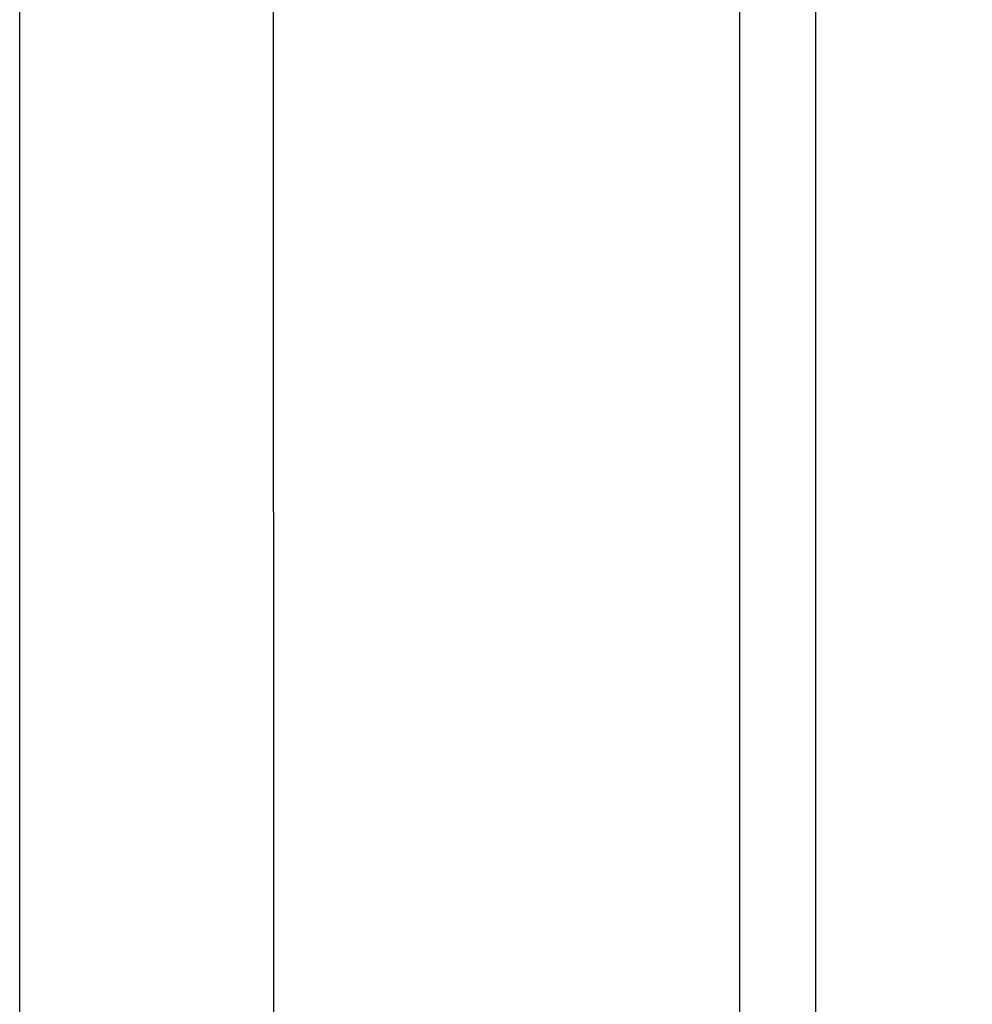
# Model space of a CAD drawing. Extents: x 715 to 7297, y 267 to 3409.
# Tile 66 of 70: x 6052 to 6316, y 2321 to 2595. Entities that reach past the tile are written whole.
import ezdxf

# ---------------------------------------------------------------- set-up
doc = ezdxf.new("R2010")
doc.units = 0
doc.layers.get('0').update_dxf_attribs({"linetype": 'CONTINUOUS'})
doc.layers.get('DEFPOINTS').update_dxf_attribs({"linetype": 'CONTINUOUS'})
doc.layers.add('4', color=3, linetype='CONTINUOUS')
doc.layers.add('5', color=3, linetype='CONTINUOUS')
doc.styles.get("Standard").update_dxf_attribs({"font": 'ISOCP.SHX'})
doc.dimstyles.get("Standard").update_dxf_attribs({"dimtxt": 2.5, "dimasz": 2.5, "dimexe": 1.25, "dimexo": 0.625, "dimtad": 1, "dimcen": 2.5, "dimazin": 3, "dimtfac": 1, "dimtmove": 0, "dimatfit": 3})

# ---------------------------------------------------------------- blocks, each defined once
blk = doc.blocks.new('PUNKT')
at = {"layer": '4', "color": 0, "linetype": 'BYBLOCK'}
blk.add_line((-0.5, 0), (-1, 0), dxfattribs=at)
at = {"layer": '4', "color": 0, "linetype": 'BYBLOCK', "const_width": 0.5}
blk.add_lwpolyline([(-0.25, 0, 1), (0.25, 0, 1)], format="xyb", close=True, dxfattribs=at)
blk = doc.blocks.new('*U18')
at = {"layer": '5', "color": 2}
blk.add_text('230', height=70, rotation=90, dxfattribs=at).set_placement((6502.54, 1514.63))
blk = doc.blocks.new('*D8')
at = {"layer": '5'}
for p, q in [((6271.5, 2737.27), (6572.55, 2737.27)), ((6532.55, 2697.27), (6532.55, 477.27)), ((6271.55, 437.27), (6572.55, 437.27))]:
    blk.add_line(p, q, dxfattribs=at)
at = {"layer": 'DEFPOINTS', "color": 0}
for p in [(6251.5, 2737.27), (6251.55, 437.27), (6532.55, 437.27)]:
    blk.add_point(p, dxfattribs=at)
blk.add_blockref('*U18', (0, 0))
at = {"layer": '5', "xscale": 40, "yscale": 40, "zscale": 40}
for p, rotation in [((6532.55, 2737.27), 90), ((6532.55, 437.27), 270)]:
    blk.add_blockref('PUNKT', p, dxfattribs=dict(at, rotation=rotation))
blk = doc.blocks.new('*U17')
at = {"layer": '5', "color": 2}
blk.add_text('250', height=70, rotation=90, dxfattribs=at).set_placement((6739.98, 1514.63))
blk = doc.blocks.new('*D9')
at = {"layer": '5'}
for p, q in [((6292.78, 2837.27), (6809.99, 2837.27)), ((6769.99, 377.27), (6769.99, 2797.27)), ((6292.78, 337.27), (6809.99, 337.27))]:
    blk.add_line(p, q, dxfattribs=at)
at = {"layer": 'DEFPOINTS', "color": 0}
for p in [(6272.78, 2837.27), (6769.99, 2837.27), (6272.78, 337.27)]:
    blk.add_point(p, dxfattribs=at)
blk.add_blockref('*U17', (0, 0))
at = {"layer": '5', "xscale": 40, "yscale": 40, "zscale": 40}
for p, rotation in [((6769.99, 2837.27), 90), ((6769.99, 337.27), 270)]:
    blk.add_blockref('PUNKT', p, dxfattribs=dict(at, rotation=rotation))

msp = doc.modelspace()

# ---------------------------------------------------------------- linework, layer by layer
for p, q in [((6272.775, 337.271), (6272.775, 2837.271)), ((6251.55, 2810.771), (6251.55, 363.771)), ((6051.689, 439.271), (6051.689, 2737.271)), ((6123.183, 437.271), (6122.088, 2737.271))]:
    msp.add_line(p, q)

# ---------------------------------------------------------------- dimensions: what is measured, and where the dimension line sits
at = {"layer": '5'}
for base, p1, p2, picture, middle in [((6769.988, 2837.271), (6272.775, 337.271), (6272.775, 2837.271), '*D9', (6704.981, 1587.271)), ((6532.548, 437.271), (6251.505, 2737.271), (6251.55, 437.271), '*D8', (6467.541, 1587.271))]:
    dim = msp.add_linear_dim(base=base, p1=p1, p2=p2, angle=90, dimstyle='Standard', dxfattribs=at)
    dim.commit()
    dim.dimension.update_dxf_attribs({"geometry": picture, "text_midpoint": middle})

doc.saveas('drawing.dxf')
